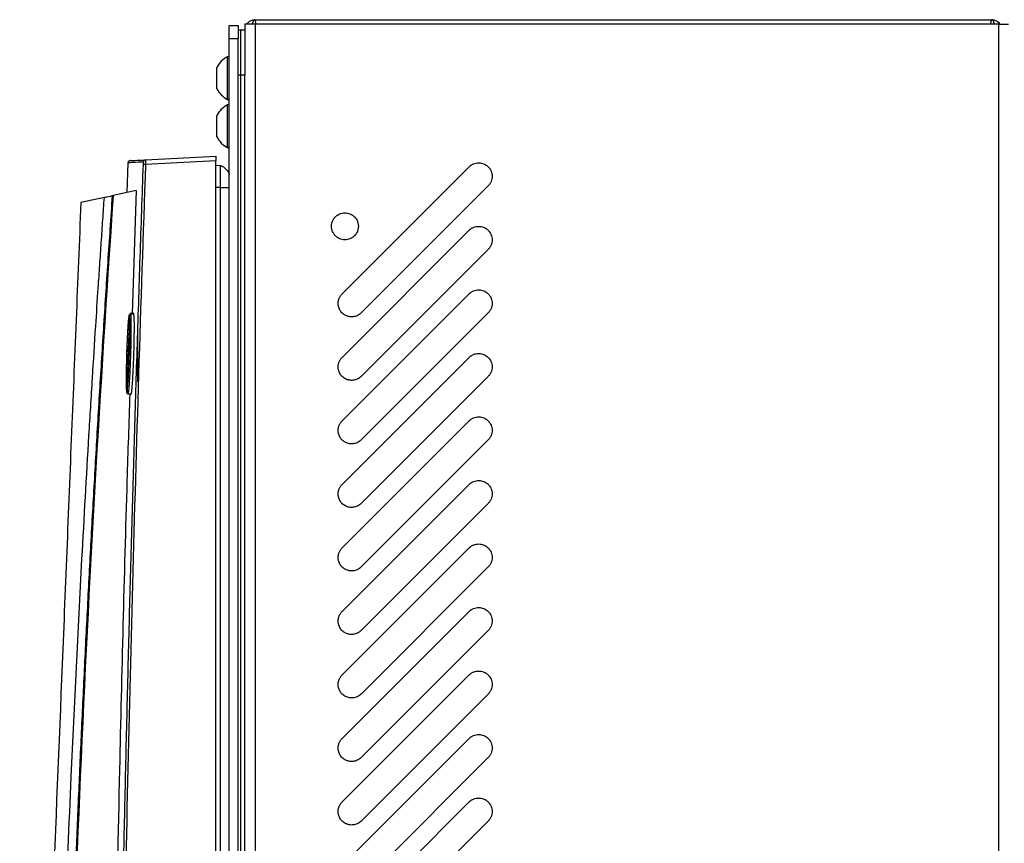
# Model space of a CAD drawing. Header units: millimetres. Extents: x 155473 to 158085, y 111018 to 114514.
# Tile 135 of 181: x 157418 to 157637, y 113055 to 113238. Entities that reach past the tile are written whole.
import ezdxf

# ---------------------------------------------------------------- set-up
doc = ezdxf.new("R2010")
doc.units = ezdxf.units.MM

msp = doc.modelspace()

# ---------------------------------------------------------------- linework, layer by layer
at = {"color": 7, "linetype": 'Continuous', "lineweight": 25}
for p, q in [((157464.5, 113236.86), (157466.5, 113236.86)), ((157464.5, 113233.86), (157464.5, 113236.86)), ((157466.5, 113236.86), (157466.5, 113233.86)), ((157468, 113237.12), (157468, 113225.87)), ((157470.25, 113237.12), (157468, 113237.12)), ((157470.25, 113238.12), (157634.25, 113238.12)), ((157470.25, 113237.12), (157470.25, 112386.87)), ((157635.75, 113237.12), (157470.25, 113237.12)), ((157635.75, 113237.12), (157635.75, 112386.87)), ((157635.75, 113237.12), (157638, 113237.12)), ((157467, 113235.87), (157468, 113235.87)), ((157466.5, 113233.86), (157464.5, 113233.86)), ((157464.5, 112831.16), (157464.5, 113233.86)), ((157466.5, 112831.16), (157466.5, 113233.86)), ((157464.5, 113229.87), (157464.12, 113229.87)), ((157464.12, 113225.12), (157464.12, 113229.87)), ((157461.75, 113225.12), (157461.75, 113227.49)), ((157467, 113225.87), (157467, 112853.87)), ((157467, 113225.87), (157468, 113225.87)), ((157468, 112853.87), (157468, 113225.87)), ((157461.75, 113222.74), (157461.75, 113225.12)), ((157464.12, 113220.37), (157464.12, 113225.12)), ((157464.12, 113220.37), (157464.5, 113220.37)), ((157464.5, 113219.16), (157464.12, 113219.16)), ((157464.12, 113214.41), (157464.12, 113219.16)), ((157461.75, 113214.41), (157461.75, 113216.79)), ((157461.75, 113212.04), (157461.75, 113214.41)), ((157464.12, 113209.66), (157464.12, 113214.41)), ((157464.12, 113209.66), (157464.5, 113209.66)), ((157441.96, 113206.26), (157441.74, 113199.63)), ((157445.86, 113206.91), (157461.5, 113207.73)), ((157461.5, 113206.73), (157445.86, 113205.91)), ((157461.5, 112831.73), (157461.5, 113206.73)), ((157462.57, 113205.62), (157461.5, 113205.66)), ((157489.63, 113177.08), (157517.92, 113205.37)), ((157443.79, 113200.07), (157438.68, 113198.98)), ((157443.79, 113200.07), (157442.92, 113172.64)), ((157462.57, 113200.73), (157461.5, 113200.73)), ((157462.57, 113038.61), (157462.57, 113200.73)), ((157522.16, 113201.13), (157493.88, 113172.84)), ((157436.71, 113198.56), (157431.47, 113197.45)), ((157489.63, 113162.94), (157517.92, 113191.23)), ((157522.16, 113186.98), (157493.88, 113158.7)), ((157489.63, 113148.8), (157517.92, 113177.08)), ((157443.24, 113172.73), (157442.48, 113172.73)), ((157522.16, 113172.84), (157493.88, 113144.56)), ((157443.3, 113172.56), (157442.53, 113172.56)), ((157444.07, 113169.94), (157444.07, 113157.52)), ((157489.63, 113134.66), (157517.92, 113162.94)), ((157441.65, 113157.85), (157441.65, 113157.99)), ((157441.89, 113158.18), (157441.9, 113158.05)), ((157522.16, 113158.7), (157493.88, 113130.41)), ((157442.68, 113154.73), (157441.94, 113154.73)), ((157489.63, 113120.52), (157517.92, 113148.8)), ((157522.16, 113144.56), (157493.88, 113116.27)), ((157489.63, 113106.37), (157517.92, 113134.66)), ((157522.16, 113130.41), (157493.88, 113102.13)), ((157489.63, 113092.23), (157517.92, 113120.52)), ((157522.16, 113116.27), (157493.88, 113087.99)), ((157489.63, 113078.09), (157517.92, 113106.37)), ((157522.16, 113102.13), (157493.88, 113073.85)), ((157489.63, 113063.95), (157517.92, 113092.23)), ((157522.16, 113087.99), (157493.88, 113059.7)), ((157489.63, 113049.8), (157517.92, 113078.09)), ((157522.16, 113073.85), (157493.88, 113045.56)), ((157489.63, 113035.66), (157517.92, 113063.95)), ((157522.16, 113059.7), (157493.88, 113031.42))]:
    msp.add_line(p, q, dxfattribs=at)
at = {"color": 7, "linetype": 'Continuous', "lineweight": 25, "flags": 128}
msp.add_lwpolyline([(157442.12, 113159.85), (157442.13, 113159.83), (157442.14, 113159.81), (157442.16, 113159.79), (157442.2, 113159.77), (157442.23, 113159.76), (157442.28, 113159.75), (157442.32, 113159.74), (157442.37, 113159.73)], dxfattribs=at)
at = {"color": 7, "linetype": 'Continuous', "lineweight": 25}
for centre, radius, start, end in [((157466.51, 113225.12), 5.32, 116.6616, 153.4591), ((157466.51, 113225.12), 5.32, 206.5409, 243.3384), ((157466.51, 113214.41), 5.32, 116.6616, 153.4591), ((157466.51, 113214.41), 5.32, 206.5409, 243.3384), ((157445.88, 113206.41), 0.5, 93.0224, 178.032), ((157448.2, 113275.97), 70.09, 267.6979, 268.0849)]:
    msp.add_arc(centre, radius, start, end, dxfattribs=at)
for points, knots in [([(157468.42, 113237.12), (157468.47, 113237.2), (157468.66, 113237.53), (157469.21, 113237.91), (157469.79, 113238.09), (157470.14, 113238.12), (157470.23, 113238.12), (157470.24, 113238.12), (157470.24, 113238.12), (157470.24, 113238.12), (157470.24, 113238.12), (157470.25, 113238.12), (157470.25, 113238.12), (157470.25, 113238.12)], [0, 0, 0, 0, 0.129485, 0.508251, 0.874056, 0.977519, 0.992185, 0.992243, 0.992472, 0.993391, 0.99458, 0.995753, 1, 1, 1, 1]), ([(157470.25, 113238.12), (157470.19, 113238.12), (157470.13, 113238.1), (157470.01, 113238.01), (157469.96, 113237.94), (157469.85, 113237.77), (157469.8, 113237.67), (157469.71, 113237.42), (157469.67, 113237.28), (157469.63, 113237.12)], [0, 0, 0, 0, 0.25, 0.25, 0.5, 0.5, 0.75, 0.75, 1, 1, 1, 1]), ([(157634.88, 113237.12), (157634.84, 113237.28), (157634.8, 113237.42), (157634.71, 113237.67), (157634.66, 113237.77), (157634.55, 113237.94), (157634.49, 113238.01), (157634.38, 113238.1), (157634.31, 113238.12), (157634.25, 113238.12)], [0, 0, 0, 0, 0.25, 0.25, 0.5, 0.5, 0.75, 0.75, 1, 1, 1, 1]), ([(157634.25, 113238.12), (157634.44, 113238.12), (157634.62, 113238.1), (157634.97, 113238.01), (157635.14, 113237.94), (157635.47, 113237.77), (157635.62, 113237.67), (157635.9, 113237.42), (157636.02, 113237.28), (157636.12, 113237.12)], [0, 0, 0, 0, 0.25, 0.25, 0.5, 0.5, 0.75, 0.75, 1, 1, 1, 1]), ([(157467, 113235.87), (157467, 113235.87), (157467, 113235.61), (157467, 113234.61), (157467, 113233.87), (157467, 113232.02), (157467, 113230.91), (157467, 113228.49), (157467, 113227.18), (157467, 113225.87)], [0, 0, 0, 0, 0.25, 0.25, 0.5, 0.5, 0.75, 0.75, 1, 1, 1, 1]), ([(157438.43, 112831.73), (157438.44, 112835.34), (157438.46, 112842.58), (157438.5, 112853.45), (157438.55, 112864.34), (157438.61, 112875.27), (157438.68, 112886.23), (157438.76, 112897.21), (157438.86, 112908.21), (157438.96, 112919.24), (157439.08, 112930.28), (157439.2, 112941.33), (157439.34, 112952.39), (157439.48, 112963.46), (157439.64, 112974.54), (157439.81, 112985.62), (157439.98, 112996.7), (157440.17, 113007.78), (157440.43, 113022.21), (157440.78, 113039.93), (157441.22, 113060.91), (157441.71, 113081.77), (157442.23, 113102.55), (157442.78, 113123.27), (157443.38, 113143.95), (157444.01, 113164.61), (157444.67, 113185.27), (157445.15, 113199.04), (157445.39, 113205.93)], [0, 0, 0, 0, 0.028954, 0.057987, 0.087107, 0.116308, 0.145584, 0.174927, 0.204329, 0.233783, 0.26328, 0.292815, 0.322378, 0.351964, 0.381566, 0.411177, 0.440791, 0.470401, 0.5, 0.556428, 0.61247, 0.668205, 0.723711, 0.779065, 0.83433, 0.889549, 0.94476, 1, 1, 1, 1]), ([(157445.86, 113205.91), (157444.77, 113174.74), (157443.8, 113143.57), (157442.13, 113081.22), (157441.42, 113050.04), (157440.27, 112987.67), (157439.82, 112956.49), (157439.17, 112894.11), (157438.97, 112862.92), (157438.9, 112831.73)], [0, 0, 0, 0, 0.25, 0.25, 0.5, 0.5, 0.75, 0.75, 1, 1, 1, 1]), ([(157442.43, 113206.73), (157442.37, 113206.72), (157442.24, 113206.7), (157442.09, 113206.59), (157441.98, 113206.43), (157441.96, 113206.31), (157441.95, 113206.25)], [0, 0, 0, 0, 0.241203, 0.5, 0.758797, 1, 1, 1, 1]), ([(157445.38, 113206.43), (157444.58, 113206.39), (157442.99, 113206.31), (157441.99, 113206.25), (157442.06, 113206.26), (157442.09, 113206.26)], [0, 0, 0, 0, 0.3999848, 0.7999448, 1, 1, 1, 1]), ([(157442.53, 113206.74), (157442.5, 113206.74), (157442.37, 113206.73), (157443.27, 113206.78), (157444.99, 113206.87), (157445.86, 113206.91)], [0, 0, 0, 0, 0.120011, 0.559995, 1, 1, 1, 1]), ([(157445.39, 113205.93), (157445.39, 113206.06), (157445.39, 113206.19), (157445.39, 113206.38), (157445.39, 113206.43), (157445.38, 113206.43)], [0, 0, 0, 0, 0.5, 0.5, 1, 1, 1, 1]), ([(157445.86, 113206.91), (157445.86, 113206.91), (157445.86, 113206.91), (157445.85, 113206.89), (157445.85, 113206.87), (157445.85, 113206.84), (157445.85, 113206.79), (157445.85, 113206.74), (157445.85, 113206.68), (157445.85, 113206.62), (157445.85, 113206.55), (157445.85, 113206.47), (157445.86, 113206.38), (157445.86, 113206.29), (157445.86, 113206.2), (157445.86, 113206.11), (157445.86, 113206.01), (157445.86, 113205.95), (157445.86, 113205.91)], [0, 0, 0, 0, 0.063184, 0.126267, 0.189252, 0.25214, 0.314933, 0.377634, 0.440245, 0.502767, 0.565202, 0.627553, 0.689822, 0.75201, 0.81412, 0.876153, 0.938113, 1, 1, 1, 1]), ([(157461.5, 113207.73), (157461.5, 113207.73), (157461.5, 113207.71), (157461.5, 113207.61), (157461.5, 113207.54), (157461.5, 113207.34), (157461.5, 113207.22), (157461.5, 113206.98), (157461.5, 113206.85), (157461.5, 113206.73)], [0, 0, 0, 0, 0.25, 0.25, 0.5, 0.5, 0.75, 0.75, 1, 1, 1, 1]), ([(157462.57, 113200.73), (157462.57, 113201.37), (157462.57, 113202.01), (157462.57, 113203.2), (157462.57, 113203.74), (157462.57, 113204.64), (157462.57, 113205.01), (157462.57, 113205.5), (157462.57, 113205.62), (157462.57, 113205.62)], [0, 0, 0, 0, 0.25, 0.25, 0.5, 0.5, 0.75, 0.75, 1, 1, 1, 1]), ([(157462.57, 113205.62), (157462.62, 113205.62), (157462.68, 113205.61), (157462.83, 113205.55), (157462.92, 113205.51), (157463.13, 113205.38), (157463.25, 113205.29), (157463.5, 113205.08), (157463.63, 113204.96), (157463.88, 113204.7), (157464, 113204.57), (157464.2, 113204.31), (157464.28, 113204.19), (157464.4, 113203.97), (157464.44, 113203.88), (157464.49, 113203.73), (157464.5, 113203.67), (157464.5, 113203.63)], [0, 0, 0, 0, 0.125, 0.125, 0.25, 0.25, 0.375, 0.375, 0.5, 0.5, 0.625, 0.625, 0.75, 0.75, 0.875, 0.875, 1, 1, 1, 1]), ([(157517.92, 113205.37), (157517.95, 113205.4), (157518.02, 113205.47), (157518.13, 113205.57), (157518.25, 113205.66), (157518.41, 113205.77), (157518.62, 113205.9), (157518.98, 113206.06), (157519.45, 113206.21), (157520.04, 113206.27), (157520.63, 113206.21), (157521.19, 113206.04), (157521.72, 113205.76), (157522.17, 113205.38), (157522.55, 113204.92), (157522.83, 113204.4), (157523, 113203.84), (157523.06, 113203.25), (157523, 113202.66), (157522.86, 113202.19), (157522.69, 113201.83), (157522.54, 113201.58), (157522.36, 113201.34), (157522.23, 113201.2), (157522.16, 113201.13)], [0, 0, 0, 0, 0.0156515, 0.0312725, 0.0469009, 0.0625743, 0.0938228, 0.1251299, 0.1876098, 0.2500897, 0.3125696, 0.3750495, 0.4375294, 0.5000093, 0.5624892, 0.6249691, 0.687449, 0.7499289, 0.8124087, 0.8748886, 0.9061371, 0.9374442, 0.9687075, 1, 1, 1, 1]), ([(157438.53, 113198.95), (157438.53, 113198.95), (157438.54, 113198.95), (157438.56, 113198.96), (157438.59, 113198.96), (157438.63, 113198.97), (157438.66, 113198.98), (157438.68, 113198.98)], [0, 0, 0, 0, 0.166595, 0.329897, 0.500228, 0.748389, 1, 1, 1, 1]), ([(157462.57, 113200.73), (157462.62, 113200.73), (157462.68, 113200.73), (157462.83, 113200.73), (157462.92, 113200.73), (157463.13, 113200.73), (157463.25, 113200.73), (157463.5, 113200.73), (157463.63, 113200.73), (157463.88, 113200.73), (157464, 113200.73), (157464.2, 113200.73), (157464.28, 113200.73), (157464.4, 113200.73), (157464.44, 113200.73), (157464.49, 113200.73), (157464.5, 113200.73), (157464.5, 113200.73)], [0, 0, 0, 0, 0.125, 0.125, 0.25, 0.25, 0.375, 0.375, 0.5, 0.5, 0.625, 0.625, 0.75, 0.75, 0.875, 0.875, 1, 1, 1, 1]), ([(157431.47, 113197.45), (157430.77, 113180.02), (157430.05, 113162.43), (157428.62, 113127.01), (157427.9, 113109.18), (157425.72, 113055.54), (157424.26, 113019.54), (157422.09, 112965.94), (157421.37, 112948.14), (157420.47, 112926.04), (157420.2, 112919.42), (157419.89, 112911.72), (157419.75, 112908.29), (157419.7, 112907.05), (157419.69, 112906.78), (157419.69, 112906.64), (157419.67, 112906.25), (157419.66, 112906.03), (157419.65, 112905.61), (157419.64, 112905.42), (157419.62, 112905.05), (157419.62, 112904.88), (157419.59, 112904.37), (157419.58, 112904.05), (157419.56, 112903.44), (157419.55, 112903.14), (157419.52, 112902.56), (157419.51, 112902.27), (157419.49, 112901.68), (157419.47, 112901.38), (157419.45, 112900.91), (157419.45, 112900.75), (157419.44, 112900.49), (157419.43, 112900.41), (157419.43, 112900.23), (157419.41, 112899.8), (157419.36, 112898.67), (157419.32, 112897.62), (157419.18, 112894.1), (157419.06, 112891.23), (157418.83, 112885.44), (157418.71, 112882.53), (157418.48, 112876.76), (157418.36, 112873.9), (157418.19, 112869.71), (157418.13, 112868.15), (157418.06, 112866.61), (157418.05, 112866.27), (157418.04, 112866.11), (157418.03, 112865.64), (157418.01, 112865.37), (157417.98, 112864.6), (157417.97, 112864.17), (157417.93, 112863.4), (157417.92, 112863.06), (157417.9, 112862.46), (157417.89, 112862.2), (157417.87, 112861.88), (157417.87, 112861.78), (157417.86, 112861.6), (157417.86, 112861.53), (157417.86, 112861.44), (157417.85, 112861.41), (157417.85, 112861.38), (157417.85, 112861.37), (157417.85, 112861.37), (157417.85, 112861.37), (157417.85, 112861.37), (157417.85, 112861.37), (157417.85, 112861.37), (157417.85, 112861.37), (157417.85, 112861.37)], [0, 0, 0, 0, 0.125, 0.125, 0.25, 0.25, 0.5, 0.5, 0.625, 0.625, 0.65625, 0.671875, 0.679687, 0.680664, 0.680664, 0.681641, 0.681641, 0.683594, 0.683594, 0.685547, 0.685547, 0.6875, 0.6875, 0.691406, 0.691406, 0.695312, 0.695312, 0.699219, 0.699219, 0.703125, 0.703125, 0.705078, 0.705078, 0.706055, 0.706055, 0.707031, 0.710937, 0.71875, 0.71875, 0.75, 0.75, 0.78125, 0.78125, 0.8125, 0.8125, 0.828125, 0.830078, 0.830078, 0.832031, 0.832031, 0.835937, 0.835937, 0.84375, 0.84375, 0.851562, 0.851562, 0.859375, 0.859375, 0.863281, 0.863281, 0.867187, 0.867187, 0.869141, 0.869141, 0.871094, 0.871094, 0.875, 0.875, 0.9375, 0.9375, 1, 1, 1, 1]), ([(157424.41, 112876.25), (157424.42, 112877.79), (157424.44, 112881.15), (157424.48, 112886.19), (157424.53, 112891.38), (157424.58, 112897.04), (157424.68, 112905.44), (157424.81, 112915.76), (157425.09, 112933.61), (157425.52, 112955.8), (157426.43, 112992.52), (157427.67, 113030.11), (157429.53, 113075.08), (157431.3, 113111.09), (157432.98, 113140.65), (157434.02, 113157.92), (157434.72, 113168.89), (157435.26, 113177.27), (157435.68, 113183.48), (157436.02, 113188.53), (157436.36, 113193.55), (157436.59, 113196.91), (157436.71, 113198.56)], [0, 0, 0, 0, 0.014307, 0.03125, 0.04689, 0.0625, 0.083973, 0.125, 0.158438, 0.25, 0.331399, 0.5, 0.59973, 0.749999, 0.835284, 0.875, 0.910911, 0.9375, 0.953126, 0.96875, 0.984552, 1, 1, 1, 1]), ([(157427.15, 112940.06), (157427.2, 112942.52), (157427.29, 112947.44), (157427.44, 112954.83), (157427.6, 112962.21), (157427.78, 112969.59), (157427.96, 112976.98), (157428.16, 112984.37), (157428.36, 112991.76), (157428.58, 112999.14), (157428.81, 113006.53), (157429.05, 113013.93), (157429.3, 113021.32), (157429.56, 113028.71), (157429.83, 113036.1), (157430.11, 113043.5), (157430.4, 113050.89), (157430.7, 113058.29), (157431.02, 113065.69), (157431.34, 113073.09), (157431.68, 113080.49), (157432.02, 113087.88), (157432.38, 113095.28), (157432.75, 113102.69), (157433.13, 113110.09), (157433.52, 113117.49), (157433.92, 113124.89), (157434.33, 113132.3), (157434.76, 113139.7), (157435.19, 113147.11), (157435.63, 113154.51), (157436.09, 113161.92), (157436.56, 113169.32), (157437.03, 113176.73), (157437.52, 113184.14), (157438.02, 113191.54), (157438.36, 113196.48), (157438.53, 113198.95)], [0, 0, 0, 0, 0.028486, 0.056978, 0.085475, 0.113977, 0.142485, 0.170997, 0.199515, 0.228038, 0.256566, 0.285099, 0.313637, 0.342181, 0.370729, 0.399282, 0.42784, 0.456403, 0.484971, 0.513544, 0.542122, 0.570705, 0.599292, 0.627884, 0.656481, 0.685082, 0.713688, 0.742299, 0.770914, 0.799534, 0.828159, 0.856788, 0.885422, 0.91406, 0.942702, 0.971349, 1, 1, 1, 1]), ([(157487.25, 113192.12), (157487.25, 113192.17), (157487.26, 113192.27), (157487.27, 113192.41), (157487.29, 113192.56), (157487.32, 113192.75), (157487.38, 113192.99), (157487.51, 113193.36), (157487.74, 113193.8), (157488.12, 113194.25), (157488.58, 113194.63), (157489.1, 113194.91), (157489.67, 113195.08), (157490.25, 113195.14), (157490.84, 113195.08), (157491.41, 113194.91), (157491.93, 113194.63), (157492.39, 113194.25), (157492.76, 113193.8), (157493, 113193.36), (157493.13, 113192.99), (157493.2, 113192.71), (157493.25, 113192.41), (157493.25, 113192.22), (157493.25, 113192.12)], [0, 0, 0, 0, 0.015651, 0.031272, 0.046901, 0.062574, 0.093823, 0.12513, 0.18761, 0.25009, 0.31257, 0.375049, 0.437529, 0.500009, 0.562489, 0.624969, 0.687449, 0.749929, 0.812409, 0.874889, 0.906137, 0.937444, 0.968707, 1, 1, 1, 1]), ([(157493.25, 113192.12), (157493.25, 113192.07), (157493.25, 113191.97), (157493.24, 113191.83), (157493.22, 113191.68), (157493.19, 113191.49), (157493.13, 113191.25), (157493, 113190.88), (157492.76, 113190.44), (157492.39, 113189.99), (157491.93, 113189.61), (157491.41, 113189.33), (157490.84, 113189.16), (157490.25, 113189.1), (157489.67, 113189.16), (157489.1, 113189.33), (157488.58, 113189.61), (157488.12, 113189.99), (157487.74, 113190.44), (157487.51, 113190.88), (157487.38, 113191.25), (157487.31, 113191.53), (157487.26, 113191.83), (157487.26, 113192.02), (157487.25, 113192.12)], [0, 0, 0, 0, 0.015651, 0.031272, 0.046901, 0.062574, 0.093823, 0.12513, 0.18761, 0.25009, 0.31257, 0.375049, 0.437529, 0.500009, 0.562489, 0.624969, 0.687449, 0.749929, 0.812409, 0.874889, 0.906137, 0.937444, 0.968707, 1, 1, 1, 1]), ([(157517.92, 113191.23), (157517.95, 113191.26), (157518.02, 113191.33), (157518.13, 113191.42), (157518.25, 113191.52), (157518.41, 113191.63), (157518.62, 113191.75), (157518.98, 113191.92), (157519.45, 113192.07), (157520.04, 113192.12), (157520.63, 113192.07), (157521.19, 113191.89), (157521.72, 113191.62), (157522.17, 113191.24), (157522.55, 113190.78), (157522.83, 113190.26), (157523, 113189.69), (157523.06, 113189.1), (157523, 113188.52), (157522.86, 113188.04), (157522.69, 113187.69), (157522.54, 113187.44), (157522.36, 113187.2), (157522.23, 113187.05), (157522.16, 113186.98)], [0, 0, 0, 0, 0.015651, 0.031272, 0.046901, 0.062574, 0.093823, 0.12513, 0.18761, 0.25009, 0.31257, 0.375049, 0.437529, 0.500009, 0.562489, 0.624969, 0.687449, 0.749929, 0.812409, 0.874889, 0.906137, 0.937444, 0.968707, 1, 1, 1, 1]), ([(157488.75, 113174.96), (157488.75, 113175.01), (157488.76, 113175.11), (157488.77, 113175.26), (157488.79, 113175.4), (157488.82, 113175.6), (157488.88, 113175.83), (157488.98, 113176.11), (157489.1, 113176.38), (157489.26, 113176.63), (157489.43, 113176.87), (157489.57, 113177.01), (157489.63, 113177.08)], [0, 0, 0, 0, 0.062545, 0.124969, 0.187423, 0.250056, 0.374929, 0.500037, 0.62491, 0.750018, 0.874951, 1, 1, 1, 1]), ([(157517.92, 113177.08), (157517.95, 113177.12), (157518.02, 113177.19), (157518.13, 113177.28), (157518.25, 113177.37), (157518.41, 113177.49), (157518.62, 113177.61), (157518.98, 113177.78), (157519.45, 113177.92), (157520.04, 113177.98), (157520.63, 113177.92), (157521.19, 113177.75), (157521.72, 113177.47), (157522.17, 113177.1), (157522.55, 113176.64), (157522.83, 113176.12), (157523, 113175.55), (157523.06, 113174.96), (157523, 113174.37), (157522.86, 113173.9), (157522.69, 113173.55), (157522.54, 113173.29), (157522.36, 113173.06), (157522.23, 113172.91), (157522.16, 113172.84)], [0, 0, 0, 0, 0.015651, 0.031272, 0.046901, 0.062574, 0.093823, 0.12513, 0.18761, 0.25009, 0.31257, 0.375049, 0.437529, 0.500009, 0.562489, 0.624969, 0.687449, 0.749929, 0.812409, 0.874889, 0.906137, 0.937444, 0.968707, 1, 1, 1, 1]), ([(157493.88, 113172.84), (157493.83, 113172.8), (157493.75, 113172.72), (157493.61, 113172.61), (157493.47, 113172.5), (157493.32, 113172.4), (157493.09, 113172.27), (157492.77, 113172.13), (157492.34, 113172.01), (157491.9, 113171.96), (157491.31, 113171.97), (157490.59, 113172.15), (157489.95, 113172.53), (157489.52, 113172.94), (157489.25, 113173.29), (157489.03, 113173.68), (157488.89, 113174.04), (157488.81, 113174.38), (157488.76, 113174.67), (157488.76, 113174.86), (157488.75, 113174.96)], [0, 0, 0, 0, 0.025107, 0.050089, 0.075034, 0.100029, 0.125161, 0.187654, 0.250226, 0.31272, 0.375292, 0.500016, 0.624739, 0.687233, 0.749805, 0.812298, 0.874871, 0.916631, 0.958205, 1, 1, 1, 1]), ([(157442.32, 113171.77), (157442.35, 113172), (157442.41, 113172.61), (157442.45, 113172.69), (157442.48, 113172.73)], [0, 0, 0, 0, 0.379496, 1, 1, 1, 1]), ([(157442.48, 113172.73), (157442.49, 113172.73), (157442.49, 113172.73), (157442.5, 113172.71), (157442.51, 113172.69), (157442.52, 113172.65), (157442.53, 113172.61), (157442.54, 113172.55), (157442.55, 113172.48), (157442.56, 113172.41), (157442.56, 113172.32), (157442.57, 113172.22), (157442.58, 113172.12), (157442.59, 113172), (157442.59, 113171.88), (157442.6, 113171.74), (157442.6, 113171.59), (157442.61, 113171.44), (157442.61, 113171.27), (157442.61, 113171.1), (157442.62, 113170.91), (157442.62, 113170.72), (157442.62, 113170.52), (157442.62, 113170.31), (157442.63, 113170.1), (157442.63, 113169.87), (157442.63, 113169.64), (157442.63, 113169.4), (157442.63, 113169.15), (157442.62, 113168.9), (157442.62, 113168.64), (157442.62, 113168.37), (157442.62, 113168.1), (157442.62, 113167.82), (157442.61, 113167.53), (157442.61, 113167.24), (157442.6, 113166.95), (157442.6, 113166.65), (157442.59, 113166.35), (157442.59, 113166.04), (157442.58, 113165.73), (157442.57, 113165.42), (157442.56, 113165.1), (157442.56, 113164.78), (157442.55, 113164.46), (157442.54, 113164.14), (157442.53, 113163.82), (157442.52, 113163.49), (157442.51, 113163.17), (157442.5, 113162.85), (157442.49, 113162.52), (157442.47, 113162.2), (157442.46, 113161.89), (157442.45, 113161.57), (157442.44, 113161.26), (157442.42, 113160.94), (157442.41, 113160.64), (157442.4, 113160.33), (157442.38, 113160.03), (157442.37, 113159.83), (157442.37, 113159.73)], [0, 0, 0, 0, 0.016529, 0.0331, 0.04971, 0.066355, 0.083029, 0.099729, 0.116449, 0.133183, 0.149928, 0.166679, 0.18343, 0.200184, 0.21698, 0.233824, 0.250713, 0.267639, 0.284599, 0.301586, 0.318593, 0.335617, 0.35265, 0.369687, 0.386725, 0.403781, 0.420877, 0.438011, 0.455181, 0.472384, 0.489619, 0.506882, 0.524173, 0.541488, 0.558825, 0.576184, 0.593558, 0.610939, 0.628332, 0.645743, 0.663179, 0.680644, 0.698147, 0.715692, 0.733287, 0.750937, 0.768651, 0.786407, 0.804144, 0.821868, 0.839585, 0.857305, 0.875035, 0.892783, 0.910557, 0.928364, 0.946213, 0.964112, 0.982049, 1, 1, 1, 1]), ([(157442.68, 113154.73), (157442.76, 113154.73), (157442.88, 113155.71), (157443.05, 113158.2), (157443.1, 113159.2), (157443.2, 113161.38), (157443.25, 113162.55), (157443.32, 113164.92), (157443.35, 113166.09), (157443.38, 113168.27), (157443.39, 113169.27), (157443.38, 113170.93), (157443.37, 113171.6), (157443.32, 113172.5), (157443.28, 113172.73), (157443.24, 113172.73)], [0, 0, 0, 0, 0.25, 0.25, 0.375, 0.375, 0.5, 0.5, 0.625, 0.625, 0.75, 0.75, 0.875, 0.875, 1, 1, 1, 1]), ([(157442.12, 113159.85), (157442.15, 113160.37), (157442.17, 113160.91), (157442.22, 113162.01), (157442.24, 113162.58), (157442.27, 113163.43), (157442.28, 113163.72), (157442.29, 113164.3), (157442.3, 113164.58), (157442.32, 113165.43), (157442.34, 113165.99), (157442.36, 113167.08), (157442.36, 113167.6), (157442.37, 113168.34), (157442.37, 113168.58), (157442.38, 113169.05), (157442.38, 113169.28), (157442.38, 113169.93), (157442.37, 113170.32), (157442.37, 113170.84), (157442.36, 113171.01), (157442.35, 113171.31), (157442.35, 113171.45), (157442.33, 113171.83), (157442.32, 113172.03), (157442.3, 113172.26), (157442.29, 113172.32), (157442.27, 113172.42), (157442.26, 113172.45), (157442.25, 113172.49), (157442.24, 113172.5), (157442.22, 113172.48), (157442.2, 113172.46), (157442.17, 113172.35), (157442.15, 113172.22), (157442.1, 113171.86), (157442.07, 113171.62), (157442.02, 113171.05), (157441.99, 113170.72), (157441.95, 113170.16), (157441.94, 113169.96), (157441.91, 113169.54), (157441.9, 113169.32), (157441.86, 113168.64), (157441.84, 113168.15), (157441.81, 113167.63)], [0, 0, 0, 0, 0.0625, 0.0625, 0.125, 0.125, 0.15625, 0.15625, 0.1875, 0.1875, 0.25, 0.25, 0.3125, 0.3125, 0.34375, 0.34375, 0.375, 0.375, 0.4375, 0.4375, 0.46875, 0.46875, 0.5, 0.5, 0.5625, 0.5625, 0.59375, 0.59375, 0.625, 0.625, 0.65625, 0.65625, 0.6875, 0.6875, 0.75, 0.75, 0.8125, 0.8125, 0.875, 0.875, 0.90625, 0.90625, 0.9375, 0.9375, 1, 1, 1, 1]), ([(157442.08, 113170.11), (157442.09, 113170.25), (157442.15, 113170.78), (157442.22, 113170.7), (157442.26, 113169.91), (157442.27, 113169.52)], [0, 0, 0, 0, 0.155395, 0.577807, 1, 1, 1, 1]), ([(157441.65, 113157.99), (157441.64, 113158.57), (157441.63, 113159.74), (157441.68, 113162.34), (157441.76, 113165.09), (157441.88, 113167.59), (157441.98, 113169.25), (157442.03, 113169.67), (157442.04, 113169.76)], [0, 0, 0, 0, 0.1890344, 0.3774367, 0.5659459, 0.7546237, 0.9435855, 1, 1, 1, 1]), ([(157442.27, 113169.52), (157442.28, 113168.94), (157442.29, 113167.77), (157442.25, 113165.17), (157442.17, 113162.42), (157442.05, 113159.85), (157441.92, 113157.88), (157441.79, 113156.83), (157441.7, 113156.74), (157441.67, 113157.5), (157441.65, 113157.85)], [0, 0, 0, 0, 0.127163, 0.254229, 0.381311, 0.508431, 0.635392, 0.762454, 0.889441, 1, 1, 1, 1]), ([(157442.27, 113169.52), (157442.25, 113169.21), (157442.19, 113168.58), (157442.11, 113167.14), (157442.03, 113165.48), (157441.99, 113164.29), (157441.97, 113163.73)], [0, 0, 0, 0, 0.2383535, 0.4934231, 0.7643273, 1, 1, 1, 1]), ([(157442.14, 113169.29), (157442.15, 113169.46), (157442.18, 113169.92), (157442.2, 113170.23), (157442.21, 113170.42)], [0, 0, 0, 0, 0.380906, 1, 1, 1, 1]), ([(157442.46, 113163.75), (157442.46, 113163.84), (157442.46, 113164.01), (157442.47, 113164.27), (157442.48, 113164.52), (157442.49, 113164.78), (157442.49, 113165.03), (157442.5, 113165.28), (157442.5, 113165.53), (157442.51, 113165.77), (157442.51, 113166.02), (157442.52, 113166.25), (157442.52, 113166.49), (157442.53, 113166.72), (157442.53, 113166.94), (157442.53, 113167.16), (157442.53, 113167.37), (157442.53, 113167.58), (157442.54, 113167.78), (157442.54, 113167.98), (157442.54, 113168.17), (157442.54, 113168.35), (157442.53, 113168.53), (157442.53, 113168.7), (157442.53, 113168.86), (157442.53, 113169.01), (157442.53, 113169.16), (157442.53, 113169.25), (157442.52, 113169.3)], [0, 0, 0, 0, 0.0397748, 0.0792493, 0.1184883, 0.1575552, 0.1965114, 0.2354148, 0.2743219, 0.3132965, 0.3523806, 0.3913748, 0.4300994, 0.468606, 0.5069543, 0.5452007, 0.5834006, 0.6216195, 0.6598958, 0.6981589, 0.7363304, 0.7743322, 0.8121028, 0.8497283, 0.8872785, 0.9248057, 0.9623622, 1, 1, 1, 1]), ([(157441.81, 113167.63), (157441.76, 113166.55), (157441.67, 113164.38), (157441.58, 113160.88), (157441.54, 113157.82), (157441.57, 113155.78), (157441.63, 113154.85), (157441.68, 113155.04), (157441.68, 113155.06)], [0, 0, 0, 0, 0.195917, 0.391626, 0.587235, 0.782885, 0.978642, 1, 1, 1, 1]), ([(157441.97, 113163.73), (157441.96, 113163.65), (157441.96, 113163.49), (157441.95, 113163.25), (157441.94, 113163.01), (157441.94, 113162.78), (157441.93, 113162.55), (157441.92, 113162.33), (157441.92, 113162.11), (157441.91, 113161.89), (157441.91, 113161.68), (157441.9, 113161.47), (157441.9, 113161.27), (157441.9, 113161.08), (157441.89, 113160.88), (157441.89, 113160.7), (157441.89, 113160.52), (157441.88, 113160.34), (157441.88, 113160.17), (157441.88, 113160.01), (157441.88, 113159.85), (157441.88, 113159.7), (157441.88, 113159.55), (157441.88, 113159.41), (157441.88, 113159.27), (157441.88, 113159.14), (157441.88, 113159.01), (157441.88, 113158.89), (157441.88, 113158.78), (157441.88, 113158.67), (157441.88, 113158.56), (157441.89, 113158.46), (157441.89, 113158.36), (157441.89, 113158.27), (157441.89, 113158.21), (157441.89, 113158.18)], [0, 0, 0, 0, 0.037063, 0.073703, 0.109921, 0.145715, 0.181088, 0.216037, 0.250564, 0.284668, 0.318349, 0.351608, 0.384444, 0.416858, 0.448849, 0.480417, 0.511563, 0.542286, 0.572587, 0.602465, 0.631921, 0.660955, 0.689567, 0.717756, 0.745523, 0.772869, 0.799792, 0.826293, 0.852373, 0.878031, 0.903267, 0.928082, 0.952476, 0.976449, 1, 1, 1, 1]), ([(157488.75, 113160.82), (157488.75, 113160.87), (157488.76, 113160.97), (157488.77, 113161.11), (157488.79, 113161.26), (157488.82, 113161.45), (157488.88, 113161.69), (157488.98, 113161.97), (157489.1, 113162.24), (157489.26, 113162.49), (157489.43, 113162.73), (157489.57, 113162.87), (157489.63, 113162.94)], [0, 0, 0, 0, 0.062545, 0.124969, 0.187423, 0.250056, 0.374929, 0.500037, 0.62491, 0.750018, 0.874951, 1, 1, 1, 1]), ([(157517.92, 113162.94), (157517.95, 113162.98), (157518.02, 113163.04), (157518.13, 113163.14), (157518.25, 113163.23), (157518.41, 113163.34), (157518.62, 113163.47), (157518.98, 113163.64), (157519.45, 113163.78), (157520.04, 113163.84), (157520.63, 113163.78), (157521.19, 113163.61), (157521.72, 113163.33), (157522.17, 113162.96), (157522.55, 113162.5), (157522.83, 113161.98), (157523, 113161.41), (157523.06, 113160.82), (157523, 113160.23), (157522.86, 113159.76), (157522.69, 113159.4), (157522.54, 113159.15), (157522.36, 113158.91), (157522.23, 113158.77), (157522.16, 113158.7)], [0, 0, 0, 0, 0.015651, 0.031272, 0.046901, 0.062574, 0.093823, 0.12513, 0.18761, 0.25009, 0.31257, 0.375049, 0.437529, 0.500009, 0.562489, 0.624969, 0.687449, 0.749929, 0.812409, 0.874889, 0.906137, 0.937444, 0.968707, 1, 1, 1, 1]), ([(157441.68, 113155.06), (157441.72, 113155.12), (157441.8, 113155.24), (157441.96, 113156.97), (157442.07, 113158.89), (157442.12, 113159.85)], [0, 0, 0, 0, 0.3080489, 0.6541324, 1, 1, 1, 1]), ([(157442.37, 113159.73), (157442.33, 113158.99), (157442.3, 113158.29), (157442.22, 113157.06), (157442.18, 113156.53), (157442.07, 113155.22), (157441.99, 113154.73), (157441.94, 113154.73)], [0, 0, 0, 0, 0.25, 0.25, 0.5, 0.5, 1, 1, 1, 1]), ([(157493.88, 113158.7), (157493.83, 113158.66), (157493.75, 113158.58), (157493.61, 113158.46), (157493.47, 113158.36), (157493.32, 113158.26), (157493.09, 113158.13), (157492.77, 113157.99), (157492.34, 113157.87), (157491.9, 113157.81), (157491.31, 113157.83), (157490.59, 113158.01), (157489.95, 113158.39), (157489.52, 113158.8), (157489.25, 113159.15), (157489.03, 113159.53), (157488.89, 113159.9), (157488.81, 113160.23), (157488.76, 113160.53), (157488.76, 113160.72), (157488.75, 113160.82)], [0, 0, 0, 0, 0.025107, 0.050089, 0.075034, 0.100029, 0.125161, 0.187654, 0.250226, 0.31272, 0.375292, 0.500016, 0.624739, 0.687233, 0.749805, 0.812298, 0.874871, 0.916631, 0.958205, 1, 1, 1, 1]), ([(157441.89, 113158.18), (157441.84, 113158.18), (157441.77, 113158.16), (157441.67, 113158.09), (157441.65, 113158.03), (157441.65, 113157.99)], [0, 0, 0, 0, 0.5, 0.5, 1, 1, 1, 1]), ([(157441.81, 113157.06), (157441.8, 113157.11), (157441.8, 113157.4), (157441.8, 113157.82), (157441.81, 113158.17)], [0, 0, 0, 0, 0.183337, 1, 1, 1, 1]), ([(157441.94, 113154.73), (157441.91, 113154.78), (157441.87, 113154.86), (157441.84, 113155.47), (157441.83, 113155.76)], [0, 0, 0, 0, 0.535277, 1, 1, 1, 1]), ([(157442.35, 113154.73), (157442.14, 113148.35), (157441.25, 113120.49), (157440.17, 113078.3), (157439.48, 113042.48), (157439.2, 113028.15)], [0, 0, 0, 0, 0.151379, 0.660233, 1, 1, 1, 1]), ([(157488.75, 113146.68), (157488.75, 113146.73), (157488.76, 113146.83), (157488.77, 113146.97), (157488.79, 113147.12), (157488.82, 113147.31), (157488.88, 113147.55), (157488.98, 113147.83), (157489.1, 113148.09), (157489.26, 113148.35), (157489.43, 113148.59), (157489.57, 113148.73), (157489.63, 113148.8)], [0, 0, 0, 0, 0.062545, 0.124969, 0.187423, 0.250056, 0.374929, 0.500037, 0.62491, 0.750018, 0.874951, 1, 1, 1, 1]), ([(157517.92, 113148.8), (157517.95, 113148.83), (157518.02, 113148.9), (157518.13, 113149), (157518.25, 113149.09), (157518.41, 113149.2), (157518.62, 113149.33), (157518.98, 113149.5), (157519.45, 113149.64), (157520.04, 113149.7), (157520.63, 113149.64), (157521.19, 113149.47), (157521.72, 113149.19), (157522.17, 113148.81), (157522.55, 113148.36), (157522.83, 113147.83), (157523, 113147.27), (157523.06, 113146.68), (157523, 113146.09), (157522.86, 113145.62), (157522.69, 113145.26), (157522.54, 113145.01), (157522.36, 113144.77), (157522.23, 113144.63), (157522.16, 113144.56)], [0, 0, 0, 0, 0.015651, 0.031272, 0.046901, 0.062574, 0.093823, 0.12513, 0.18761, 0.25009, 0.31257, 0.375049, 0.437529, 0.500009, 0.562489, 0.624969, 0.687449, 0.749929, 0.812409, 0.874889, 0.906137, 0.937444, 0.968707, 1, 1, 1, 1]), ([(157493.88, 113144.56), (157493.83, 113144.52), (157493.75, 113144.43), (157493.61, 113144.32), (157493.47, 113144.22), (157493.32, 113144.12), (157493.09, 113143.99), (157492.77, 113143.84), (157492.34, 113143.73), (157491.9, 113143.67), (157491.31, 113143.69), (157490.59, 113143.87), (157489.95, 113144.25), (157489.52, 113144.66), (157489.25, 113145.01), (157489.03, 113145.39), (157488.89, 113145.76), (157488.81, 113146.09), (157488.76, 113146.38), (157488.76, 113146.58), (157488.75, 113146.68)], [0, 0, 0, 0, 0.025107, 0.050089, 0.075034, 0.100029, 0.125161, 0.187654, 0.250226, 0.31272, 0.375292, 0.500016, 0.624739, 0.687233, 0.749805, 0.812298, 0.874871, 0.916631, 0.958205, 1, 1, 1, 1]), ([(157517.92, 113134.66), (157517.95, 113134.69), (157518.02, 113134.76), (157518.13, 113134.86), (157518.25, 113134.95), (157518.41, 113135.06), (157518.62, 113135.19), (157518.98, 113135.35), (157519.45, 113135.5), (157520.04, 113135.56), (157520.63, 113135.5), (157521.19, 113135.33), (157521.72, 113135.05), (157522.17, 113134.67), (157522.55, 113134.21), (157522.83, 113133.69), (157523, 113133.13), (157523.06, 113132.54), (157523, 113131.95), (157522.86, 113131.48), (157522.69, 113131.12), (157522.54, 113130.87), (157522.36, 113130.63), (157522.23, 113130.49), (157522.16, 113130.41)], [0, 0, 0, 0, 0.015651, 0.031272, 0.046901, 0.062574, 0.093823, 0.12513, 0.18761, 0.25009, 0.31257, 0.375049, 0.437529, 0.500009, 0.562489, 0.624969, 0.687449, 0.749929, 0.812409, 0.874889, 0.906137, 0.937444, 0.968707, 1, 1, 1, 1]), ([(157488.75, 113132.54), (157488.75, 113132.59), (157488.76, 113132.68), (157488.77, 113132.83), (157488.79, 113132.98), (157488.82, 113133.17), (157488.88, 113133.41), (157488.98, 113133.69), (157489.1, 113133.95), (157489.26, 113134.21), (157489.43, 113134.44), (157489.57, 113134.59), (157489.63, 113134.66)], [0, 0, 0, 0, 0.062545, 0.124969, 0.187423, 0.250056, 0.374929, 0.500037, 0.62491, 0.750018, 0.874951, 1, 1, 1, 1]), ([(157493.88, 113130.41), (157493.83, 113130.37), (157493.75, 113130.29), (157493.61, 113130.18), (157493.47, 113130.07), (157493.32, 113129.98), (157493.09, 113129.85), (157492.77, 113129.7), (157492.34, 113129.58), (157491.9, 113129.53), (157491.31, 113129.54), (157490.59, 113129.72), (157489.95, 113130.11), (157489.52, 113130.51), (157489.25, 113130.86), (157489.03, 113131.25), (157488.89, 113131.62), (157488.81, 113131.95), (157488.76, 113132.24), (157488.76, 113132.44), (157488.75, 113132.54)], [0, 0, 0, 0, 0.025107, 0.050089, 0.075034, 0.100029, 0.125161, 0.187654, 0.250226, 0.31272, 0.375292, 0.500016, 0.624739, 0.687233, 0.749805, 0.812298, 0.874871, 0.916631, 0.958205, 1, 1, 1, 1]), ([(157488.75, 113118.39), (157488.75, 113118.44), (157488.76, 113118.54), (157488.77, 113118.69), (157488.79, 113118.83), (157488.82, 113119.03), (157488.88, 113119.27), (157488.98, 113119.54), (157489.1, 113119.81), (157489.26, 113120.06), (157489.43, 113120.3), (157489.57, 113120.44), (157489.63, 113120.52)], [0, 0, 0, 0, 0.062545, 0.124969, 0.187423, 0.250056, 0.374929, 0.500037, 0.62491, 0.750018, 0.874951, 1, 1, 1, 1]), ([(157517.92, 113120.52), (157517.95, 113120.55), (157518.02, 113120.62), (157518.13, 113120.71), (157518.25, 113120.8), (157518.41, 113120.92), (157518.62, 113121.04), (157518.98, 113121.21), (157519.45, 113121.36), (157520.04, 113121.41), (157520.63, 113121.36), (157521.19, 113121.18), (157521.72, 113120.9), (157522.17, 113120.53), (157522.55, 113120.07), (157522.83, 113119.55), (157523, 113118.98), (157523.06, 113118.39), (157523, 113117.81), (157522.86, 113117.33), (157522.69, 113116.98), (157522.54, 113116.73), (157522.36, 113116.49), (157522.23, 113116.34), (157522.16, 113116.27)], [0, 0, 0, 0, 0.015651, 0.031272, 0.046901, 0.062574, 0.093823, 0.12513, 0.18761, 0.25009, 0.31257, 0.375049, 0.437529, 0.500009, 0.562489, 0.624969, 0.687449, 0.749929, 0.812409, 0.874889, 0.906137, 0.937444, 0.968707, 1, 1, 1, 1]), ([(157493.88, 113116.27), (157493.83, 113116.23), (157493.75, 113116.15), (157493.61, 113116.04), (157493.47, 113115.93), (157493.32, 113115.83), (157493.09, 113115.7), (157492.77, 113115.56), (157492.34, 113115.44), (157491.9, 113115.39), (157491.31, 113115.4), (157490.59, 113115.58), (157489.95, 113115.97), (157489.52, 113116.37), (157489.25, 113116.72), (157489.03, 113117.11), (157488.89, 113117.47), (157488.81, 113117.81), (157488.76, 113118.1), (157488.76, 113118.3), (157488.75, 113118.39)], [0, 0, 0, 0, 0.025107, 0.050089, 0.075034, 0.100029, 0.125161, 0.187654, 0.250226, 0.31272, 0.375292, 0.500016, 0.624739, 0.687233, 0.749805, 0.812298, 0.874871, 0.916631, 0.958205, 1, 1, 1, 1]), ([(157517.92, 113106.37), (157517.95, 113106.41), (157518.02, 113106.48), (157518.13, 113106.57), (157518.25, 113106.66), (157518.41, 113106.78), (157518.62, 113106.9), (157518.98, 113107.07), (157519.45, 113107.21), (157520.04, 113107.27), (157520.63, 113107.21), (157521.19, 113107.04), (157521.72, 113106.76), (157522.17, 113106.39), (157522.55, 113105.93), (157522.83, 113105.41), (157523, 113104.84), (157523.06, 113104.25), (157523, 113103.66), (157522.86, 113103.19), (157522.69, 113102.84), (157522.54, 113102.58), (157522.36, 113102.34), (157522.23, 113102.2), (157522.16, 113102.13)], [0, 0, 0, 0, 0.015651, 0.031272, 0.046901, 0.062574, 0.093823, 0.12513, 0.18761, 0.25009, 0.31257, 0.375049, 0.437529, 0.500009, 0.562489, 0.624969, 0.687449, 0.749929, 0.812409, 0.874889, 0.906137, 0.937444, 0.968707, 1, 1, 1, 1]), ([(157488.75, 113104.25), (157488.75, 113104.3), (157488.76, 113104.4), (157488.77, 113104.55), (157488.79, 113104.69), (157488.82, 113104.89), (157488.88, 113105.12), (157488.98, 113105.4), (157489.1, 113105.67), (157489.26, 113105.92), (157489.43, 113106.16), (157489.57, 113106.3), (157489.63, 113106.37)], [0, 0, 0, 0, 0.062545, 0.124969, 0.187423, 0.250056, 0.374929, 0.500037, 0.62491, 0.750018, 0.874951, 1, 1, 1, 1]), ([(157493.88, 113102.13), (157493.83, 113102.09), (157493.75, 113102.01), (157493.61, 113101.89), (157493.47, 113101.79), (157493.32, 113101.69), (157493.09, 113101.56), (157492.77, 113101.42), (157492.34, 113101.3), (157491.9, 113101.24), (157491.31, 113101.26), (157490.59, 113101.44), (157489.95, 113101.82), (157489.52, 113102.23), (157489.25, 113102.58), (157489.03, 113102.96), (157488.89, 113103.33), (157488.81, 113103.67), (157488.76, 113103.96), (157488.76, 113104.15), (157488.75, 113104.25)], [0, 0, 0, 0, 0.025107, 0.050089, 0.075034, 0.100029, 0.125161, 0.187654, 0.250226, 0.31272, 0.375292, 0.500016, 0.624739, 0.687233, 0.749805, 0.812298, 0.874871, 0.916631, 0.958205, 1, 1, 1, 1]), ([(157488.75, 113090.11), (157488.75, 113090.16), (157488.76, 113090.26), (157488.77, 113090.4), (157488.79, 113090.55), (157488.82, 113090.74), (157488.88, 113090.98), (157488.98, 113091.26), (157489.1, 113091.53), (157489.26, 113091.78), (157489.43, 113092.02), (157489.57, 113092.16), (157489.63, 113092.23)], [0, 0, 0, 0, 0.062545, 0.124969, 0.187423, 0.250056, 0.374929, 0.500037, 0.62491, 0.750018, 0.874951, 1, 1, 1, 1]), ([(157517.92, 113092.23), (157517.95, 113092.27), (157518.02, 113092.33), (157518.13, 113092.43), (157518.25, 113092.52), (157518.41, 113092.63), (157518.62, 113092.76), (157518.98, 113092.93), (157519.45, 113093.07), (157520.04, 113093.13), (157520.63, 113093.07), (157521.19, 113092.9), (157521.72, 113092.62), (157522.17, 113092.24), (157522.55, 113091.79), (157522.83, 113091.27), (157523, 113090.7), (157523.06, 113090.11), (157523, 113089.52), (157522.86, 113089.05), (157522.69, 113088.69), (157522.54, 113088.44), (157522.36, 113088.2), (157522.23, 113088.06), (157522.16, 113087.99)], [0, 0, 0, 0, 0.015651, 0.031272, 0.046901, 0.062574, 0.093823, 0.12513, 0.18761, 0.25009, 0.31257, 0.375049, 0.437529, 0.500009, 0.562489, 0.624969, 0.687449, 0.749929, 0.812409, 0.874889, 0.906137, 0.937444, 0.968707, 1, 1, 1, 1]), ([(157493.88, 113087.99), (157493.83, 113087.95), (157493.75, 113087.87), (157493.61, 113087.75), (157493.47, 113087.65), (157493.32, 113087.55), (157493.09, 113087.42), (157492.77, 113087.27), (157492.34, 113087.16), (157491.9, 113087.1), (157491.31, 113087.12), (157490.59, 113087.3), (157489.95, 113087.68), (157489.52, 113088.09), (157489.25, 113088.44), (157489.03, 113088.82), (157488.89, 113089.19), (157488.81, 113089.52), (157488.76, 113089.82), (157488.76, 113090.01), (157488.75, 113090.11)], [0, 0, 0, 0, 0.025107, 0.050089, 0.075034, 0.100029, 0.125161, 0.187654, 0.250226, 0.31272, 0.375292, 0.500016, 0.624739, 0.687233, 0.749805, 0.812298, 0.874871, 0.916631, 0.958205, 1, 1, 1, 1]), ([(157517.92, 113078.09), (157517.95, 113078.12), (157518.02, 113078.19), (157518.13, 113078.29), (157518.25, 113078.38), (157518.41, 113078.49), (157518.62, 113078.62), (157518.98, 113078.79), (157519.45, 113078.93), (157520.04, 113078.99), (157520.63, 113078.93), (157521.19, 113078.76), (157521.72, 113078.48), (157522.17, 113078.1), (157522.55, 113077.65), (157522.83, 113077.12), (157523, 113076.56), (157523.06, 113075.97), (157523, 113075.38), (157522.86, 113074.91), (157522.69, 113074.55), (157522.54, 113074.3), (157522.36, 113074.06), (157522.23, 113073.92), (157522.16, 113073.85)], [0, 0, 0, 0, 0.0156515, 0.0312725, 0.0469009, 0.0625743, 0.0938228, 0.1251299, 0.1876098, 0.2500897, 0.3125696, 0.3750495, 0.4375294, 0.5000093, 0.5624892, 0.6249691, 0.687449, 0.7499289, 0.8124087, 0.8748886, 0.9061371, 0.9374442, 0.9687075, 1, 1, 1, 1]), ([(157488.75, 113075.97), (157488.75, 113076.02), (157488.76, 113076.12), (157488.77, 113076.26), (157488.79, 113076.41), (157488.82, 113076.6), (157488.88, 113076.84), (157488.98, 113077.12), (157489.1, 113077.38), (157489.26, 113077.64), (157489.43, 113077.87), (157489.57, 113078.02), (157489.63, 113078.09)], [0, 0, 0, 0, 0.062545, 0.124969, 0.187423, 0.250056, 0.374929, 0.500037, 0.62491, 0.750018, 0.874951, 1, 1, 1, 1]), ([(157493.88, 113073.85), (157493.83, 113073.81), (157493.75, 113073.72), (157493.61, 113073.61), (157493.47, 113073.51), (157493.32, 113073.41), (157493.09, 113073.28), (157492.77, 113073.13), (157492.34, 113073.01), (157491.9, 113072.96), (157491.31, 113072.98), (157490.59, 113073.16), (157489.95, 113073.54), (157489.52, 113073.95), (157489.25, 113074.29), (157489.03, 113074.68), (157488.89, 113075.05), (157488.81, 113075.38), (157488.76, 113075.67), (157488.76, 113075.87), (157488.75, 113075.97)], [0, 0, 0, 0, 0.025107, 0.050089, 0.075034, 0.100029, 0.125161, 0.187654, 0.250226, 0.31272, 0.375292, 0.500016, 0.624739, 0.687233, 0.749805, 0.812298, 0.874871, 0.916631, 0.958205, 1, 1, 1, 1]), ([(157488.75, 113061.83), (157488.75, 113061.87), (157488.76, 113061.97), (157488.77, 113062.12), (157488.79, 113062.27), (157488.82, 113062.46), (157488.88, 113062.7), (157488.98, 113062.98), (157489.1, 113063.24), (157489.26, 113063.49), (157489.43, 113063.73), (157489.57, 113063.88), (157489.63, 113063.95)], [0, 0, 0, 0, 0.062545, 0.124969, 0.187423, 0.250056, 0.374929, 0.500037, 0.62491, 0.750018, 0.874951, 1, 1, 1, 1]), ([(157517.92, 113063.95), (157517.95, 113063.98), (157518.02, 113064.05), (157518.13, 113064.15), (157518.25, 113064.24), (157518.41, 113064.35), (157518.62, 113064.48), (157518.98, 113064.64), (157519.45, 113064.79), (157520.04, 113064.84), (157520.63, 113064.79), (157521.19, 113064.62), (157521.72, 113064.34), (157522.17, 113063.96), (157522.55, 113063.5), (157522.83, 113062.98), (157523, 113062.41), (157523.06, 113061.83), (157523, 113061.24), (157522.86, 113060.76), (157522.69, 113060.41), (157522.54, 113060.16), (157522.36, 113059.92), (157522.23, 113059.78), (157522.16, 113059.7)], [0, 0, 0, 0, 0.015651, 0.031272, 0.046901, 0.062574, 0.093823, 0.12513, 0.18761, 0.25009, 0.31257, 0.375049, 0.437529, 0.500009, 0.562489, 0.624969, 0.687449, 0.749929, 0.812409, 0.874889, 0.906137, 0.937444, 0.968707, 1, 1, 1, 1]), ([(157493.88, 113059.7), (157493.83, 113059.66), (157493.75, 113059.58), (157493.61, 113059.47), (157493.47, 113059.36), (157493.32, 113059.27), (157493.09, 113059.13), (157492.77, 113058.99), (157492.34, 113058.87), (157491.9, 113058.82), (157491.31, 113058.83), (157490.59, 113059.01), (157489.95, 113059.4), (157489.52, 113059.8), (157489.25, 113060.15), (157489.03, 113060.54), (157488.89, 113060.91), (157488.81, 113061.24), (157488.76, 113061.53), (157488.76, 113061.73), (157488.75, 113061.83)], [0, 0, 0, 0, 0.025107, 0.050089, 0.075034, 0.100029, 0.125161, 0.187654, 0.250226, 0.31272, 0.375292, 0.500016, 0.624739, 0.687233, 0.749805, 0.812298, 0.874871, 0.916631, 0.958205, 1, 1, 1, 1])]:
    msp.add_open_spline(points, degree=3, knots=knots, dxfattribs=at)
for points in [[(157470.33, 113237.95), (157470.31, 113238.06), (157470.28, 113238.12), (157470.25, 113238.12)], [(157470.41, 113237.46), (157470.38, 113237.67), (157470.36, 113237.84), (157470.33, 113237.95)], [(157470.45, 113237.12), (157470.44, 113237.24), (157470.42, 113237.36), (157470.41, 113237.46)], [(157634.06, 113237.12), (157634.07, 113237.24), (157634.09, 113237.36), (157634.1, 113237.46)], [(157634.1, 113237.46), (157634.12, 113237.67), (157634.15, 113237.84), (157634.18, 113237.95)], [(157634.18, 113237.95), (157634.2, 113238.06), (157634.23, 113238.12), (157634.25, 113238.12)], [(157466.5, 113235.77), (157466.67, 113235.84), (157466.84, 113235.87), (157467, 113235.87)], [(157466.5, 113225.87), (157466.67, 113225.87), (157466.84, 113225.87), (157467, 113225.87)], [(157438.68, 113198.98), (157432.68, 113112.79), (157428.89, 113026.45), (157427.3, 112940.06)], [(157436.71, 113198.56), (157437.28, 113198.69), (157437.89, 113198.81), (157438.53, 113198.95)]]:
    msp.add_open_spline(points, degree=3, dxfattribs=at)

doc.saveas('drawing.dxf')
